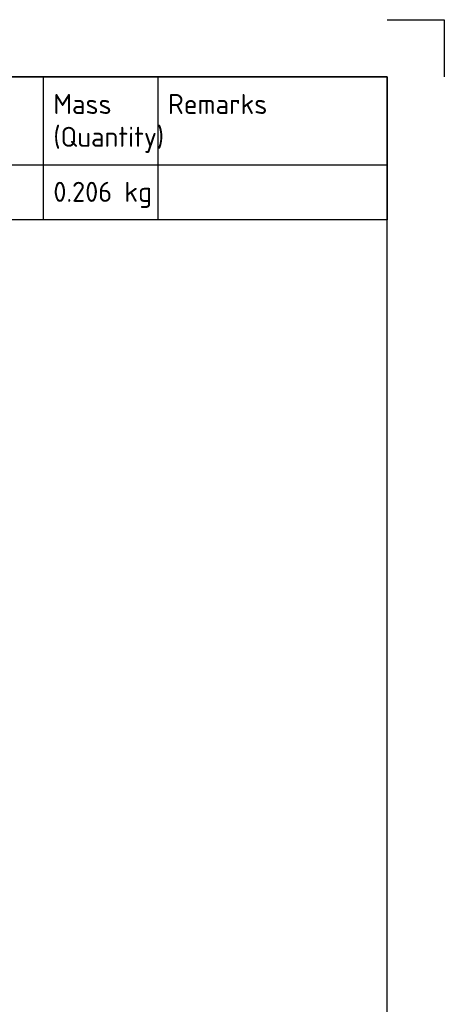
# Paper-space layout 'Sheet1' of a CAD drawing. Header units: millimetres. Extents: x 0 to 420, y 0 to 297.
# Tile 7 of 7: x 346 to 420, y 125 to 297. Entities that reach past the tile are written whole.
import ezdxf
from ezdxf.enums import TextEntityAlignment as Align

# ---------------------------------------------------------------- set-up
doc = ezdxf.new("R2010")
doc.units = ezdxf.units.MM
doc.layers.add('Default', color=7, linetype='Continuous')
doc.styles.add('SEACAD_Solid_Edge_ISO', font='seiso.ttf')

# ---------------------------------------------------------------- blocks, each defined once
blk = doc.blocks.new('SE4')
at = {"layer": 'Default', "color": 7, "linetype": 'Continuous'}
for p, q in [((240, 287), (240, 271.67)), ((260, 287), (260, 271.67)), ((290, 287), (290, 271.67)), ((320, 287), (320, 271.67)), ((350, 287), (350, 271.67)), ((370, 287), (370, 271.67)), ((220, 271.67), (410, 271.67)), ((240, 271.67), (240, 262.06)), ((260, 271.67), (260, 262.06)), ((290, 271.67), (290, 262.06)), ((320, 271.67), (320, 262.06)), ((350, 271.67), (350, 262.06)), ((370, 271.67), (370, 262.06))]:
    blk.add_line(p, q, dxfattribs=at)
blk.add_lwpolyline([(220, 262.06), (220, 287), (410, 287), (410, 262.06), (220, 262.06)], dxfattribs=at)
at = {"layer": 'Default', "color": 7, "linetype": 'Continuous', "style": 'SEACAD_Solid_Edge_ISO'}
for s, p in [('Item', (226.51, 284.03)), ('Quantity', (243.16, 284.03)), ('Description', (261.76, 284.03)), ('Length x Width', (291.76, 284.03)), ('Material', (327.84, 284.03)), ('Mass', (351.76, 284.03)), ('Remarks', (371.76, 284.03)), ('Number', (224.04, 278.3)), ('(Quantity)', (351.76, 278.3)), ('1*', (228.85, 268.69)), ('1', (249.28, 268.69)), ('Ø128.5', (261.76, 268.69)), ('35', (291.76, 268.69)), ('HDPE', (321.76, 268.69)), ('0.206 kg', (351.76, 268.69))]:
    blk.add_text(s, height=3.5, dxfattribs=at).set_placement(p, align=Align.TOP_LEFT)

psp = doc.layouts.new('Sheet1')

# ---------------------------------------------------------------- linework, layer by layer
at = {"layer": 'Default', "color": 7, "linetype": 'Continuous'}
for p, q in [((410, 297), (420, 297)), ((420, 297), (420, 287)), ((410, 287), (10, 287)), ((410, 10), (410, 287))]:
    psp.add_line(p, q, dxfattribs=at)

# ---------------------------------------------------------------- block references
at = {"layer": 'Default'}
psp.add_blockref('SE4', (0, 0), dxfattribs=at)

doc.saveas('drawing.dxf')
